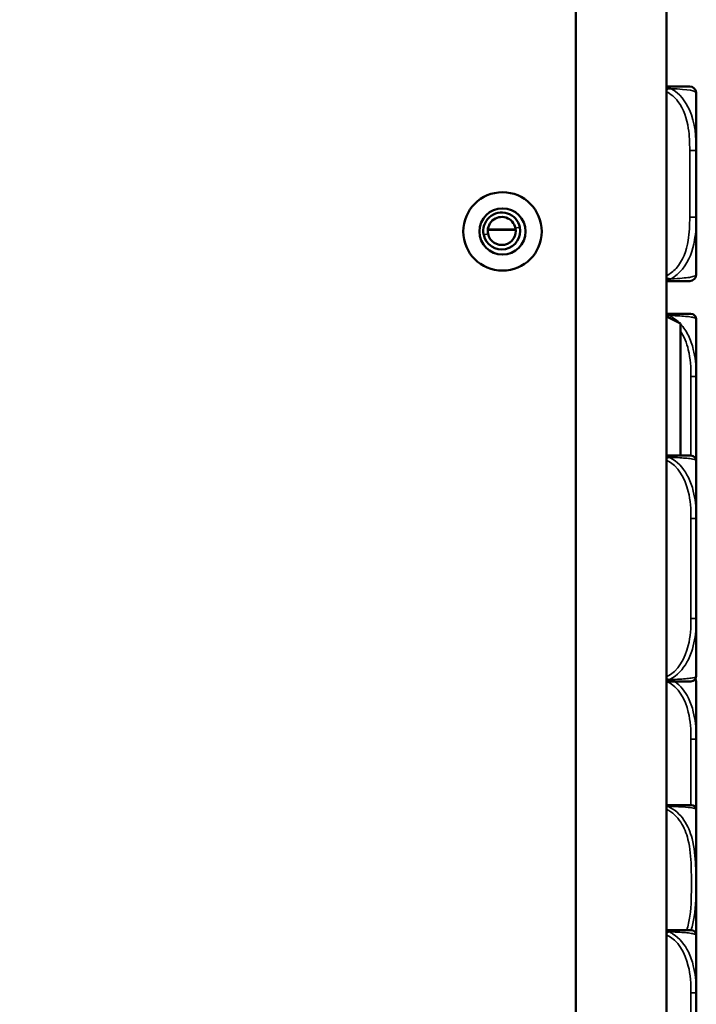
# Model space of a CAD drawing. Header units: inches. Extents: x 1.9 to 64.4, y 1.6 to 69.2.
# Tile 31 of 256: x 9.1 to 11.1, y 51.4 to 54.3. Entities that reach past the tile are written whole.
import ezdxf

# ---------------------------------------------------------------- set-up
doc = ezdxf.new("R2010")
doc.units = ezdxf.units.IN
doc.header["$MEASUREMENT"] = 0
for name, color, linetype, lineweight in [('Dimension (ANSI)', 7, 'Continuous', 25), ('Visible (ANSI)', 7, 'Continuous', 50), ('Visible Narrow (ANSI)', 7, 'Continuous', 35)]:
    doc.layers.add(name, color=color, linetype=linetype, lineweight=lineweight)
doc.styles.add('Note Text (ANSI)', font='tahoma.ttf')
doc.dimstyles.new('Default (ANSI)', dxfattribs={"dimtxt": 0.5, "dimasz": 0.098425, "dimexe": 0.125, "dimexo": 0.0625, "dimgap": 0.031496, "dimtad": 0, "dimtih": 1, "dimtoh": 1, "dimrnd": 1e-08, "dimzin": 4, "dimdsep": 46, "dimtxsty": 'Note Text (ANSI)', "dimcen": 0.09, "dimdle": 0.393701, "dimclrd": 256, "dimclre": 256, "dimclrt": 256, "dimadec": 0, "dimazin": 1, "dimtfac": 1, "dimtofl": 0, "dimtmove": 0, "dimatfit": 3, "dimfxl": 1, "dimtolj": 1, "dimtzin": 4, "dimlwd": -1, "dimlwe": -1, "dimarcsym": 0})

# ---------------------------------------------------------------- blocks, each defined once
blk = doc.blocks.new('*D6')
at = {"layer": 'Defpoints', "color": 0}
for p in [(7.9731, 64.5321), (3.9775, 42.9984), (10.7492, 42.9984)]:
    blk.add_point(p, dxfattribs=at)
at = {"layer": 'Dimension (ANSI)'}
for p, q in [((7.9106, 64.5321), (3.8525, 64.5321)), ((3.9775, 64.4336), (3.9775, 52.3209)), ((3.9775, 43.0968), (3.9775, 51.6038)), ((10.6867, 42.9984), (3.8525, 42.9984))]:
    blk.add_line(p, q, dxfattribs=at)
for points in [[(3.9611, 64.4336), (3.9939, 64.4336), (3.9775, 64.5321)], [(3.9611, 43.0968), (3.9939, 43.0968), (3.9775, 42.9984)]]:
    blk.add_solid(points, dxfattribs=at)
at = {"layer": 'Dimension (ANSI)', "insert": (1.9431, 52.2895), "char_height": 0.5, "attachment_point": 1, "style": 'Note Text (ANSI)'}
blk.add_mtext('\\A1;21.53 [547.0]', dxfattribs=at)

msp = doc.modelspace()

# ---------------------------------------------------------------- linework, layer by layer
at = {"layer": 'Visible (ANSI)'}
for p, q in [((10.7492, 60.1863), (10.7492, 43.2563)), ((11.0242, 43.2563), (11.0242, 60.1863)), ((11.1147, 53.9522), (11.1147, 54.1266)), ((11.1147, 53.7499), (11.1147, 53.9522)), ((11.1147, 53.5755), (11.1147, 53.7499)), ((10.5668, 53.7113), (10.4822, 53.7113)), ((10.5667, 53.7125), (10.4823, 53.7125)), ((11.0667, 53.4268), (11.0242, 53.4481)), ((11.0667, 53.026), (11.0667, 53.4268)), ((11.1147, 53.2658), (11.1147, 53.4406)), ((11.1147, 53.1966), (11.1147, 53.2658)), ((11.1147, 53.0103), (11.1147, 53.0311)), ((11.1147, 52.8355), (11.1147, 53.0103)), ((11.1147, 52.7662), (11.1147, 52.8355)), ((11.1147, 52.5315), (11.1147, 52.6008)), ((11.1147, 52.3567), (11.1147, 52.5315)), ((11.1147, 52.1658), (11.1147, 52.3406)), ((11.1147, 52.0966), (11.1147, 52.1658)), ((11.1142, 51.5742), (11.1142, 51.9491)), ((11.1147, 51.8619), (11.1147, 51.9311)), ((11.1147, 51.6871), (11.1147, 51.8619)), ((11.1147, 51.3955), (11.1147, 51.5703)), ((11.1147, 51.3262), (11.1147, 51.3955))]:
    msp.add_line(p, q, dxfattribs=at)
for radius in [0.119, 0.07]:
    msp.add_circle((10.5269, 53.7063), radius, dxfattribs=at)
for centre, radius, start, end in [((11.095, 54.1266), 0.0197, 0, 90), ((10.5245, 53.7077), 0.056, 12.1312, 192.1312), ((10.5245, 53.7077), 0.0425, 12.1312, 192.1312), ((10.5245, 53.7077), 0.056, 192.1312, 12.1312), ((10.5245, 53.7077), 0.0425, 192.1312, 12.1312), ((11.095, 53.5755), 0.0197, 270, 0), ((11.0989, 53.4406), 0.0157, 0, 90), ((11.0989, 53.0103), 0.0157, 0, 90), ((11.0989, 52.3567), 0.0157, 270, 0), ((11.0989, 52.3406), 0.0157, 0, 30.7749), ((11.1002, 51.9518), 0.0138, 6.4535, 90), ((10.9907, 51.9395), 0.124, 5.872, 6.4535), ((11.0847, 51.9491), 0.0295, 0, 5.872), ((11.0989, 51.6871), 0.0157, 345.5849, 0), ((11.0989, 51.5703), 0.0157, 0, 90)]:
    msp.add_arc(centre, radius, start, end, dxfattribs=at)
for points, knots in [([(11.095, 54.1463), (11.0946, 54.1463), (11.0941, 54.1463), (11.0902, 54.1463), (11.085, 54.1463), (11.0746, 54.1463), (11.0536, 54.1463), (11.0453, 54.1463), (11.0353, 54.1463), (11.0241, 54.1463)], [0.2569537, 0.2569537, 0.2569537, 0.2569537, 0.4371919, 0.4371919, 0.4371919, 0.6739428, 0.6739428, 0.6739428, 0.7677109, 0.7677109, 0.7677109, 0.7677109]), ([(11.0241, 53.5558), (11.0379, 53.5558), (11.05, 53.5558), (11.0593, 53.5558), (11.0774, 53.5558), (11.0863, 53.5558), (11.0908, 53.5558), (11.0942, 53.5558), (11.0947, 53.5558), (11.095, 53.5558)], [-0.7680813, -0.7680813, -0.7680813, -0.7680813, -0.6514613, -0.6514613, -0.6514613, -0.427691, -0.427691, -0.427691, -0.2569517, -0.2569517, -0.2569517, -0.2569517]), ([(11.0989, 53.4564), (11.0989, 53.4564), (11.0989, 53.4564), (11.0988, 53.4564), (11.0982, 53.4564), (11.0945, 53.4564), (11.0824, 53.4564), (11.0719, 53.4564), (11.0539, 53.4564), (11.0283, 53.4564), (11.027, 53.4564), (11.0256, 53.4564), (11.0242, 53.4564)], [0, 0, 0, 0, 0.0272471, 0.0272471, 0.0272471, 0.2790553, 0.2790553, 0.2790553, 0.4988354, 0.4988354, 0.4988354, 0.5106216, 0.5106216, 0.5106216, 0.5106216]), ([(11.1147, 53.0311), (11.1147, 53.0315), (11.1147, 53.032), (11.1147, 53.0485), (11.1145, 53.0645), (11.1144, 53.0875), (11.1144, 53.0942), (11.1144, 53.1034), (11.1144, 53.1058), (11.1144, 53.1099), (11.1144, 53.1115), (11.1144, 53.1147), (11.1144, 53.1162), (11.1144, 53.1198), (11.1144, 53.1218), (11.1144, 53.128), (11.1144, 53.1321), (11.1144, 53.1418), (11.1145, 53.1474), (11.1146, 53.1672), (11.1147, 53.1812), (11.1147, 53.1957), (11.1147, 53.1962), (11.1147, 53.1966)], [-0.416114, -0.416114, -0.416114, -0.416114, -0.4127691, -0.4127691, -0.2896446, -0.2896446, -0.2388934, -0.2388934, -0.2201881, -0.2201881, -0.2080204, -0.2080204, -0.196499, -0.196499, -0.1809939, -0.1809939, -0.149741, -0.149741, -0.1073162, -0.1073162, 0, 0, 0.0033356, 0.0033356, 0.0033356, 0.0033356]), ([(11.0989, 53.026), (11.0989, 53.026), (11.0989, 53.026), (11.0988, 53.026), (11.0982, 53.026), (11.0945, 53.026), (11.0824, 53.026), (11.0719, 53.026), (11.0539, 53.026), (11.0283, 53.026), (11.027, 53.026), (11.0256, 53.026), (11.0242, 53.026)], [0, 0, 0, 0, 0.0272471, 0.0272471, 0.0272471, 0.2790553, 0.2790553, 0.2790553, 0.4988354, 0.4988354, 0.4988354, 0.5106216, 0.5106216, 0.5106216, 0.5106216]), ([(11.1147, 52.6008), (11.1147, 52.6012), (11.1147, 52.6016), (11.1147, 52.6181), (11.1145, 52.6342), (11.1144, 52.6571), (11.1144, 52.6638), (11.1144, 52.673), (11.1144, 52.6755), (11.1144, 52.6796), (11.1144, 52.6812), (11.1144, 52.6843), (11.1144, 52.6858), (11.1144, 52.6894), (11.1144, 52.6915), (11.1144, 52.6976), (11.1144, 52.7018), (11.1144, 52.7115), (11.1145, 52.7171), (11.1146, 52.7369), (11.1147, 52.7509), (11.1147, 52.7654), (11.1147, 52.7658), (11.1147, 52.7662)], [-0.416114, -0.416114, -0.416114, -0.416114, -0.4127691, -0.4127691, -0.2896446, -0.2896446, -0.2388934, -0.2388934, -0.2201881, -0.2201881, -0.2080204, -0.2080204, -0.196499, -0.196499, -0.1809939, -0.1809939, -0.149741, -0.149741, -0.1073162, -0.1073162, 0, 0, 0.0033356, 0.0033356, 0.0033356, 0.0033356]), ([(11.0242, 52.341), (11.0602, 52.341), (11.0815, 52.341), (11.0908, 52.341), (11.0971, 52.341), (11.0982, 52.341), (11.0989, 52.341)], [-0.5106216, -0.5106216, -0.5106216, -0.5106216, -0.20743, -0.20743, -0.20743, 0, 0, 0, 0]), ([(11.1147, 51.9311), (11.1147, 51.9315), (11.1147, 51.932), (11.1147, 51.9485), (11.1145, 51.9645), (11.1144, 51.9875), (11.1144, 51.9942), (11.1144, 52.0034), (11.1144, 52.0058), (11.1144, 52.0099), (11.1144, 52.0115), (11.1144, 52.0147), (11.1144, 52.0162), (11.1144, 52.0198), (11.1144, 52.0218), (11.1144, 52.028), (11.1144, 52.0321), (11.1144, 52.0418), (11.1145, 52.0474), (11.1146, 52.0672), (11.1147, 52.0812), (11.1147, 52.0957), (11.1147, 52.0962), (11.1147, 52.0966)], [-0.416114, -0.416114, -0.416114, -0.416114, -0.4127691, -0.4127691, -0.2896446, -0.2896446, -0.2388934, -0.2388934, -0.2201881, -0.2201881, -0.2080204, -0.2080204, -0.196499, -0.196499, -0.1809939, -0.1809939, -0.149741, -0.149741, -0.1073162, -0.1073162, 0, 0, 0.0033356, 0.0033356, 0.0033356, 0.0033356]), ([(11.1002, 51.9656), (11.1001, 51.9656), (11.1, 51.9656), (11.0954, 51.9656), (11.0897, 51.9656), (11.0755, 51.9656), (11.0414, 51.9656), (11.0361, 51.9656), (11.0302, 51.9656), (11.0241, 51.9656)], [1.0315402, 1.0315402, 1.0315402, 1.0315402, 1.2894252, 1.2894252, 1.2894252, 1.6107738, 1.6107738, 1.6107738, 1.661534, 1.661534, 1.661534, 1.661534]), ([(11.0989, 51.586), (11.0989, 51.586), (11.0989, 51.586), (11.0988, 51.586), (11.0982, 51.586), (11.0945, 51.586), (11.0824, 51.586), (11.0719, 51.586), (11.0539, 51.586), (11.0283, 51.586), (11.027, 51.586), (11.0256, 51.586), (11.0242, 51.586)], [0, 0, 0, 0, 0.0272471, 0.0272471, 0.0272471, 0.2790553, 0.2790553, 0.2790553, 0.4988354, 0.4988354, 0.4988354, 0.5106216, 0.5106216, 0.5106216, 0.5106216])]:
    msp.add_open_spline(points, degree=3, knots=knots, dxfattribs=at)
at = {"layer": 'Visible Narrow (ANSI)'}
for p, q in [((11.095, 53.9522), (11.1147, 53.9522)), ((11.095, 53.9522), (11.095, 53.7499)), ((11.095, 53.7499), (11.1147, 53.7499)), ((10.483, 53.6988), (10.4698, 53.696)), ((10.5793, 53.7195), (10.566, 53.7166)), ((11.1147, 53.2658), (11.0989, 53.2658)), ((11.0989, 53.2658), (11.0989, 53.026)), ((11.1147, 52.8355), (11.0989, 52.8355)), ((11.0989, 52.8355), (11.0989, 52.5315)), ((11.1147, 52.5315), (11.0989, 52.5315)), ((11.1147, 52.1658), (11.0989, 52.1658)), ((11.0989, 52.1658), (11.0989, 51.9656)), ((11.114, 51.5747), (11.114, 51.9521)), ((11.1147, 51.8619), (11.1142, 51.8619)), ((11.1147, 51.3955), (11.0989, 51.3955)), ((11.0989, 51.3955), (11.0989, 51.0915))]:
    msp.add_line(p, q, dxfattribs=at)
for points, knots in [([(11.0387, 54.1395), (11.0373, 54.1403), (11.0358, 54.1411), (11.0326, 54.1425), (11.0309, 54.1432), (11.0281, 54.1441), (11.0271, 54.1444), (11.0255, 54.1448), (11.0249, 54.145), (11.0243, 54.1451), (11.0243, 54.1451), (11.0242, 54.1451)], [-0.00023197, -0.00023197, -0.00023197, -0.00023197, 0.00913095, 0.00913095, 0.01983142, 0.01983142, 0.02651922, 0.02651922, 0.02986312, 0.02986312, 0.03037462, 0.03037462, 0.03037462, 0.03037462]), ([(11.0241, 54.1303), (11.0379, 54.1237), (11.05, 54.1133), (11.0593, 54.1011), (11.0774, 54.0776), (11.0863, 54.0485), (11.0908, 54.0194), (11.0942, 53.9973), (11.095, 53.9746), (11.095, 53.9522)], [-0.7680813, -0.7680813, -0.7680813, -0.7680813, -0.6514613, -0.6514613, -0.6514613, -0.427691, -0.427691, -0.427691, -0.2569517, -0.2569517, -0.2569517, -0.2569517]), ([(11.0242, 54.1377), (11.0243, 54.1378), (11.0243, 54.1378), (11.0249, 54.1379), (11.0255, 54.138), (11.0271, 54.1384), (11.0281, 54.1386), (11.0309, 54.139), (11.0326, 54.1392), (11.0358, 54.1394), (11.0373, 54.1395), (11.0387, 54.1395)], [-0.03037462, -0.03037462, -0.03037462, -0.03037462, -0.02986312, -0.02986312, -0.02651922, -0.02651922, -0.01983142, -0.01983142, -0.00913095, -0.00913095, 0.00023197, 0.00023197, 0.00023197, 0.00023197]), ([(11.0387, 54.1395), (11.0517, 54.139), (11.0635, 54.1383), (11.0937, 54.1359), (11.1044, 54.1336), (11.1137, 54.1297), (11.115, 54.128), (11.1147, 54.1266)], [-0.7478145, -0.7478145, -0.7478145, -0.7478145, -0.6493253, -0.6493253, -0.427691, -0.427691, -0.2569537, -0.2569537, -0.2569537, -0.2569537]), ([(11.1147, 53.9522), (11.1148, 53.9927), (11.112, 54.035), (11.0829, 54.1007), (11.0644, 54.1251), (11.0387, 54.1395)], [0.2569517, 0.2569517, 0.2569517, 0.2569517, 0.5559983, 0.5559983, 0.7482818, 0.7482818, 0.7482818, 0.7482818]), ([(11.095, 53.7499), (11.095, 53.7262), (11.0941, 53.7022), (11.0902, 53.6789), (11.085, 53.6482), (11.0746, 53.6173), (11.0536, 53.5941), (11.0453, 53.5849), (11.0353, 53.5771), (11.0241, 53.5717)], [0.2569537, 0.2569537, 0.2569537, 0.2569537, 0.4371919, 0.4371919, 0.4371919, 0.6739428, 0.6739428, 0.6739428, 0.7677109, 0.7677109, 0.7677109, 0.7677109]), ([(11.0387, 53.5626), (11.0517, 53.5703), (11.0635, 53.5803), (11.0937, 53.6173), (11.1044, 53.649), (11.1137, 53.7033), (11.115, 53.7265), (11.1147, 53.7499)], [-0.7478145, -0.7478145, -0.7478145, -0.7478145, -0.6493253, -0.6493253, -0.427691, -0.427691, -0.2569537, -0.2569537, -0.2569537, -0.2569537]), ([(11.0387, 53.5626), (11.0373, 53.5626), (11.0358, 53.5627), (11.0326, 53.5629), (11.0309, 53.5631), (11.0281, 53.5635), (11.0271, 53.5637), (11.0255, 53.5641), (11.0249, 53.5642), (11.0243, 53.5643), (11.0243, 53.5643), (11.0242, 53.5643)], [-0.00023197, -0.00023197, -0.00023197, -0.00023197, 0.00913095, 0.00913095, 0.01983142, 0.01983142, 0.02651922, 0.02651922, 0.02986312, 0.02986312, 0.03037462, 0.03037462, 0.03037462, 0.03037462]), ([(11.0242, 53.557), (11.0243, 53.557), (11.0243, 53.557), (11.0249, 53.5571), (11.0255, 53.5573), (11.0271, 53.5577), (11.0281, 53.558), (11.0309, 53.5589), (11.0326, 53.5596), (11.0358, 53.561), (11.0373, 53.5618), (11.0387, 53.5626)], [-0.03037462, -0.03037462, -0.03037462, -0.03037462, -0.02986312, -0.02986312, -0.02651922, -0.02651922, -0.01983142, -0.01983142, -0.00913095, -0.00913095, 0.00023197, 0.00023197, 0.00023197, 0.00023197]), ([(11.1147, 53.5755), (11.1148, 53.5731), (11.112, 53.5698), (11.0829, 53.5652), (11.0644, 53.5635), (11.0387, 53.5626)], [0.2569517, 0.2569517, 0.2569517, 0.2569517, 0.5559983, 0.5559983, 0.7482818, 0.7482818, 0.7482818, 0.7482818]), ([(11.0331, 53.4511), (11.0323, 53.4517), (11.0315, 53.4522), (11.0297, 53.4533), (11.0288, 53.4538), (11.0272, 53.4545), (11.0266, 53.4547), (11.0257, 53.455), (11.0254, 53.4552), (11.0248, 53.4554), (11.0245, 53.4555), (11.0242, 53.4556)], [-0.00012419, -0.00012419, -0.00012419, -0.00012419, 0.00449537, 0.00449537, 0.00977487, 0.00977487, 0.01307456, 0.01307456, 0.0147244, 0.0147244, 0.01647902, 0.01647902, 0.01647902, 0.01647902]), ([(11.0244, 53.4479), (11.0247, 53.448), (11.0249, 53.4482), (11.0254, 53.4484), (11.0257, 53.4486), (11.0266, 53.449), (11.0272, 53.4492), (11.0288, 53.4498), (11.0297, 53.4502), (11.0315, 53.4507), (11.0323, 53.4509), (11.0331, 53.4511)], [-0.01602054, -0.01602054, -0.01602054, -0.01602054, -0.0147244, -0.0147244, -0.01307456, -0.01307456, -0.00977487, -0.00977487, -0.00449537, -0.00449537, 0.00012419, 0.00012419, 0.00012419, 0.00012419]), ([(11.0647, 53.4278), (11.0582, 53.4345), (11.051, 53.4405), (11.0398, 53.4476), (11.0365, 53.4494), (11.0331, 53.4511)], [0.4118451, 0.4118451, 0.4118451, 0.4118451, 0.47521596, 0.47521596, 0.50071892, 0.50071892, 0.50071892, 0.50071892]), ([(11.0331, 53.4511), (11.0365, 53.451), (11.0398, 53.4509), (11.0643, 53.4501), (11.08, 53.449), (11.0976, 53.447), (11.1024, 53.4462), (11.1118, 53.444), (11.1141, 53.4426), (11.1146, 53.441), (11.1147, 53.4408), (11.1147, 53.4406)], [-0.5007189, -0.5007189, -0.5007189, -0.5007189, -0.475216, -0.475216, -0.3066357, -0.3066357, -0.201273, -0.201273, -0.0278591, -0.0278591, 0, 0, 0, 0]), ([(11.0661, 53.4054), (11.0778, 53.3881), (11.0859, 53.3676), (11.0908, 53.3474), (11.0971, 53.3209), (11.0989, 53.293), (11.0989, 53.2658)], [-0.3654502, -0.3654502, -0.3654502, -0.3654502, -0.20743, -0.20743, -0.20743, 0, 0, 0, 0]), ([(11.1147, 53.2658), (11.1147, 53.2696), (11.1146, 53.2733), (11.1141, 53.3007), (11.1118, 53.3249), (11.1024, 53.3627), (11.0976, 53.3768), (11.0845, 53.403), (11.0765, 53.4152), (11.0666, 53.4258)], [0, 0, 0, 0, 0.0278591, 0.0278591, 0.201273, 0.201273, 0.3066357, 0.3066357, 0.4055693, 0.4055693, 0.4055693, 0.4055693]), ([(11.0331, 53.0207), (11.0323, 53.0213), (11.0315, 53.0219), (11.0297, 53.0229), (11.0288, 53.0234), (11.0272, 53.0241), (11.0266, 53.0244), (11.0257, 53.0247), (11.0254, 53.0248), (11.0248, 53.025), (11.0245, 53.0251), (11.0242, 53.0252)], [-0.00012419, -0.00012419, -0.00012419, -0.00012419, 0.00449537, 0.00449537, 0.00977487, 0.00977487, 0.01307456, 0.01307456, 0.0147244, 0.0147244, 0.01647902, 0.01647902, 0.01647902, 0.01647902]), ([(11.0242, 53.0175), (11.0245, 53.0176), (11.0248, 53.0178), (11.0254, 53.0181), (11.0257, 53.0182), (11.0266, 53.0186), (11.0272, 53.0189), (11.0288, 53.0195), (11.0297, 53.0198), (11.0315, 53.0203), (11.0323, 53.0206), (11.0331, 53.0207)], [-0.01647902, -0.01647902, -0.01647902, -0.01647902, -0.0147244, -0.0147244, -0.01307456, -0.01307456, -0.00977487, -0.00977487, -0.00449537, -0.00449537, 0.00012419, 0.00012419, 0.00012419, 0.00012419]), ([(11.0242, 53.012), (11.0602, 52.9955), (11.0815, 52.9559), (11.0908, 52.9171), (11.0971, 52.8905), (11.0989, 52.8627), (11.0989, 52.8355)], [-0.5106216, -0.5106216, -0.5106216, -0.5106216, -0.20743, -0.20743, -0.20743, 0, 0, 0, 0]), ([(11.1147, 52.8355), (11.1147, 52.8392), (11.1146, 52.843), (11.1141, 52.8703), (11.1118, 52.8945), (11.1024, 52.9324), (11.0976, 52.9464), (11.08, 52.9816), (11.0643, 53.0018), (11.0398, 53.0172), (11.0365, 53.019), (11.0331, 53.0207)], [0, 0, 0, 0, 0.0278591, 0.0278591, 0.201273, 0.201273, 0.3066357, 0.3066357, 0.475216, 0.475216, 0.5007189, 0.5007189, 0.5007189, 0.5007189]), ([(11.0331, 53.0207), (11.0365, 53.0206), (11.0398, 53.0205), (11.0643, 53.0197), (11.08, 53.0187), (11.0976, 53.0167), (11.1024, 53.0158), (11.1118, 53.0136), (11.1141, 53.0122), (11.1146, 53.0107), (11.1147, 53.0105), (11.1147, 53.0103)], [-0.5007189, -0.5007189, -0.5007189, -0.5007189, -0.475216, -0.475216, -0.3066357, -0.3066357, -0.201273, -0.201273, -0.0278591, -0.0278591, 0, 0, 0, 0]), ([(11.0989, 52.5315), (11.0989, 52.5043), (11.0971, 52.4765), (11.0908, 52.4499), (11.0815, 52.4112), (11.0602, 52.3715), (11.0242, 52.355)], [3.9382945, 3.9382945, 3.9382945, 3.9382945, 4.1457245, 4.1457245, 4.1457245, 4.4489161, 4.4489161, 4.4489161, 4.4489161]), ([(11.0331, 52.3463), (11.0365, 52.348), (11.0398, 52.3498), (11.0643, 52.3652), (11.08, 52.3854), (11.0976, 52.4206), (11.1024, 52.4346), (11.1118, 52.4725), (11.1141, 52.4967), (11.1146, 52.524), (11.1147, 52.5278), (11.1147, 52.5315)], [-4.4390134, -4.4390134, -4.4390134, -4.4390134, -4.4135105, -4.4135105, -4.2449302, -4.2449302, -4.1395675, -4.1395675, -3.9661536, -3.9661536, -3.9382945, -3.9382945, -3.9382945, -3.9382945]), ([(11.1147, 52.3567), (11.1147, 52.3565), (11.1146, 52.3563), (11.1141, 52.3548), (11.1118, 52.3534), (11.1024, 52.3512), (11.0976, 52.3503), (11.08, 52.3484), (11.0643, 52.3473), (11.0398, 52.3465), (11.0365, 52.3464), (11.0331, 52.3463)], [0, 0, 0, 0, 0.0278591, 0.0278591, 0.201273, 0.201273, 0.3066357, 0.3066357, 0.475216, 0.475216, 0.5007189, 0.5007189, 0.5007189, 0.5007189]), ([(11.0331, 52.3463), (11.0323, 52.3464), (11.0315, 52.3467), (11.0297, 52.3472), (11.0288, 52.3475), (11.0272, 52.3481), (11.0266, 52.3484), (11.0257, 52.3488), (11.0254, 52.3489), (11.0248, 52.3492), (11.0245, 52.3494), (11.0242, 52.3496)], [-0.00012419, -0.00012419, -0.00012419, -0.00012419, 0.00449537, 0.00449537, 0.00977487, 0.00977487, 0.01307456, 0.01307456, 0.0147244, 0.0147244, 0.01647902, 0.01647902, 0.01647902, 0.01647902]), ([(11.0242, 52.3418), (11.0245, 52.3419), (11.0248, 52.342), (11.0254, 52.3422), (11.0257, 52.3423), (11.0266, 52.3426), (11.0272, 52.3429), (11.0288, 52.3436), (11.0297, 52.3441), (11.0315, 52.3451), (11.0323, 52.3457), (11.0331, 52.3463)], [-0.01647902, -0.01647902, -0.01647902, -0.01647902, -0.0147244, -0.0147244, -0.01307456, -0.01307456, -0.00977487, -0.00977487, -0.00449537, -0.00449537, 0.00012419, 0.00012419, 0.00012419, 0.00012419]), ([(11.0269, 52.341), (11.0613, 52.3238), (11.0817, 52.2852), (11.0908, 52.2474), (11.0971, 52.2209), (11.0989, 52.193), (11.0989, 52.1658)], [-0.502775, -0.502775, -0.502775, -0.502775, -0.20743, -0.20743, -0.20743, 0, 0, 0, 0]), ([(11.1147, 52.1658), (11.1147, 52.1696), (11.1146, 52.1733), (11.1141, 52.2007), (11.1118, 52.2249), (11.1024, 52.2627), (11.0976, 52.2768), (11.0812, 52.3097), (11.0676, 52.3278), (11.0497, 52.341)], [0, 0, 0, 0, 0.0278591, 0.0278591, 0.201273, 0.201273, 0.3066357, 0.3066357, 0.4571987, 0.4571987, 0.4571987, 0.4571987]), ([(11.1089, 52.3446), (11.1126, 52.3434), (11.1141, 52.3423), (11.1146, 52.341), (11.1147, 52.3408), (11.1147, 52.3406)], [-0.1679593, -0.1679593, -0.1679593, -0.1679593, -0.0278591, -0.0278591, 0, 0, 0, 0]), ([(11.0242, 51.9525), (11.0246, 51.9524), (11.0249, 51.9522), (11.0253, 51.952), (11.0427, 51.9439), (11.0571, 51.93), (11.0676, 51.9138), (11.0782, 51.8977), (11.0851, 51.8795), (11.0897, 51.8609), (11.0963, 51.8345), (11.0984, 51.8072), (11.0994, 51.7802), (11.1, 51.7632), (11.1002, 51.7463), (11.1002, 51.7294), (11.1002, 51.6956), (11.1, 51.6617), (11.0954, 51.628), (11.0935, 51.6138), (11.0906, 51.5994), (11.0862, 51.5855)], [0.4015464, 0.4015464, 0.4015464, 0.4015464, 0.4047738, 0.4047738, 0.4047738, 0.5505317, 0.5505317, 0.5505317, 0.6962896, 0.6962896, 0.6962896, 0.9025977, 0.9025977, 0.9025977, 1.0315402, 1.0315402, 1.0315402, 1.2894252, 1.2894252, 1.2894252, 1.3981111, 1.3981111, 1.3981111, 1.3981111]), ([(11.0994, 51.5855), (11.1036, 51.5989), (11.1065, 51.6127), (11.1085, 51.6262), (11.1137, 51.6611), (11.1139, 51.6953), (11.1139, 51.7294), (11.1139, 51.7464), (11.1137, 51.7635), (11.113, 51.7807), (11.1119, 51.8081), (11.1095, 51.8363), (11.1021, 51.864), (11.0969, 51.8835), (11.0891, 51.9028), (11.0773, 51.9201), (11.0655, 51.9373), (11.0494, 51.9523), (11.0301, 51.9611)], [-1.3888575, -1.3888575, -1.3888575, -1.3888575, -1.2894252, -1.2894252, -1.2894252, -1.0315402, -1.0315402, -1.0315402, -0.9025977, -0.9025977, -0.9025977, -0.6962896, -0.6962896, -0.6962896, -0.5505317, -0.5505317, -0.5505317, -0.4057611, -0.4057611, -0.4057611, -0.4057611]), ([(11.0301, 51.9611), (11.0363, 51.961), (11.0422, 51.9608), (11.0478, 51.9607), (11.0861, 51.9596), (11.102, 51.9575), (11.1085, 51.9558), (11.1137, 51.9544), (11.1139, 51.9534), (11.1139, 51.9534)], [-1.6573193, -1.6573193, -1.6573193, -1.6573193, -1.6107738, -1.6107738, -1.6107738, -1.2894252, -1.2894252, -1.2894252, -1.0315402, -1.0315402, -1.0315402, -1.0315402]), ([(11.1142, 51.8395), (11.1144, 51.8432), (11.1145, 51.8469), (11.1146, 51.8544), (11.1147, 51.8581), (11.1147, 51.8619)], [-3.99314998, -3.99314998, -3.99314998, -3.99314998, -3.96615362, -3.96615362, -3.9382945, -3.9382945, -3.9382945, -3.9382945]), ([(11.1147, 51.6871), (11.1147, 51.6869), (11.1146, 51.6867), (11.1145, 51.6863), (11.1144, 51.6861), (11.1142, 51.6858)], [0, 0, 0, 0, 0.02785912, 0.02785912, 0.05485548, 0.05485548, 0.05485548, 0.05485548]), ([(11.0331, 51.5807), (11.0323, 51.5813), (11.0315, 51.5819), (11.0297, 51.5829), (11.0288, 51.5834), (11.0272, 51.5841), (11.0266, 51.5844), (11.0257, 51.5847), (11.0254, 51.5848), (11.0248, 51.585), (11.0245, 51.5851), (11.0242, 51.5852)], [-0.00012419, -0.00012419, -0.00012419, -0.00012419, 0.00449537, 0.00449537, 0.00977487, 0.00977487, 0.01307456, 0.01307456, 0.0147244, 0.0147244, 0.01647902, 0.01647902, 0.01647902, 0.01647902]), ([(11.0242, 51.5775), (11.0245, 51.5776), (11.0248, 51.5778), (11.0254, 51.5781), (11.0257, 51.5782), (11.0266, 51.5786), (11.0272, 51.5789), (11.0288, 51.5795), (11.0297, 51.5798), (11.0315, 51.5803), (11.0323, 51.5806), (11.0331, 51.5807)], [-0.01647902, -0.01647902, -0.01647902, -0.01647902, -0.0147244, -0.0147244, -0.01307456, -0.01307456, -0.00977487, -0.00977487, -0.00449537, -0.00449537, 0.00012419, 0.00012419, 0.00012419, 0.00012419]), ([(11.1147, 51.3955), (11.1147, 51.3992), (11.1146, 51.403), (11.1141, 51.4303), (11.1118, 51.4545), (11.1024, 51.4924), (11.0976, 51.5064), (11.08, 51.5416), (11.0643, 51.5618), (11.0398, 51.5772), (11.0365, 51.579), (11.0331, 51.5807)], [0, 0, 0, 0, 0.0278591, 0.0278591, 0.201273, 0.201273, 0.3066357, 0.3066357, 0.475216, 0.475216, 0.5007189, 0.5007189, 0.5007189, 0.5007189]), ([(11.0331, 51.5807), (11.0365, 51.5806), (11.0398, 51.5805), (11.0643, 51.5797), (11.08, 51.5787), (11.0976, 51.5767), (11.1024, 51.5758), (11.1118, 51.5736), (11.1141, 51.5722), (11.1146, 51.5707), (11.1147, 51.5705), (11.1147, 51.5703)], [-0.5007189, -0.5007189, -0.5007189, -0.5007189, -0.475216, -0.475216, -0.3066357, -0.3066357, -0.201273, -0.201273, -0.0278591, -0.0278591, 0, 0, 0, 0]), ([(11.0242, 51.572), (11.0602, 51.5555), (11.0815, 51.5159), (11.0908, 51.4771), (11.0971, 51.4505), (11.0989, 51.4227), (11.0989, 51.3955)], [-0.5106216, -0.5106216, -0.5106216, -0.5106216, -0.20743, -0.20743, -0.20743, 0, 0, 0, 0])]:
    msp.add_open_spline(points, degree=3, knots=knots, dxfattribs=at)
for points in [[(11.0301, 51.9611), (11.0281, 51.9618), (11.0261, 51.9624), (11.0242, 51.9629)], [(11.0242, 51.9614), (11.0261, 51.9614), (11.0281, 51.9613), (11.0301, 51.9611)]]:
    msp.add_open_spline(points, degree=3, dxfattribs=at)

# ---------------------------------------------------------------- dimensions: what is measured, and where the dimension line sits
at = {"layer": 'Dimension (ANSI)'}
dim = msp.add_linear_dim(base=(3.9775, 42.9984), p1=(7.9731, 64.5321), p2=(10.7492, 42.9984), angle=90, dimstyle='Default (ANSI)', override={"dimdec": 2, "dimtp": 0, "dimtm": 0, "dimtdec": 2, "dimatfit": 1}, dxfattribs=at)
dim.commit()
dim.dimension.update_dxf_attribs({"geometry": '*D6', "text_midpoint": (3.9775, 51.9624), "dimtype": 160})

doc.saveas('drawing.dxf')
